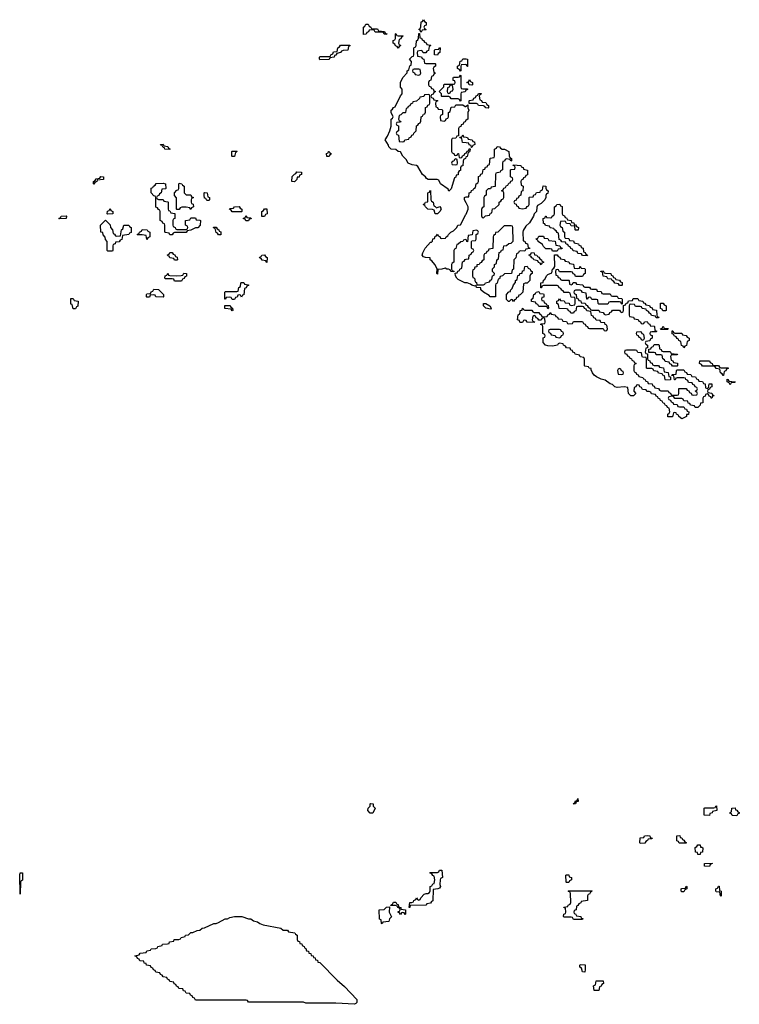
# Model space of a CAD drawing. Header units: inches. Extents: x 2710028 to 2964570, y 496606 to 722708.
# Tile 181 of 228: x 2876126 to 2882370, y 625489 to 634034. Entities that reach past the tile are written whole.
import ezdxf

# ---------------------------------------------------------------- set-up
doc = ezdxf.new("R2010")
doc.units = ezdxf.units.IN
doc.header["$MEASUREMENT"] = 0
for name, color, linetype in [('C8672', 7, 'Continuous'), ('C8673', 7, 'Continuous'), ('C8682', 7, 'Continuous'), ('C8683', 7, 'Continuous')]:
    doc.layers.add(name, color=color, linetype=linetype)

msp = doc.modelspace()

# ---------------------------------------------------------------- linework, layer by layer
at = {"layer": 'C8672', "color": 6}
for points in [[(2879190, 627148), (2879168.4, 627148.4), (2879146, 627170), (2879148.4, 627191.6), (2879166, 627210), (2879166, 627230), (2879170, 627232), (2879194, 627230), (2879194, 627210), (2879210.9, 627190.9)], [(2876130, 626446), (2876126, 626610), (2876128.7, 626630), (2876150, 626631.3), (2876151.2, 626571.1), (2876150, 626566), (2876138, 626562), (2876134, 626550)], [(2879510, 626328), (2879506, 626330), (2879510, 626371.3), (2879528, 626372), (2879542, 626378), (2879546, 626390), (2879562, 626398), (2879570, 626414), (2879578, 626398), (2879590, 626394), (2879602, 626398), (2879607.3, 626412.7), (2879636.4, 626443.6), (2879652, 626452), (2879668, 626452), (2879682, 626458), (2879687.3, 626472.7), (2879688, 626510), (2879702, 626518), (2879710, 626534), (2879722, 626538), (2879728, 626570), (2879722, 626602), (2879710, 626606), (2879702, 626622), (2879686, 626630), (2879690, 626634), (2879750, 626634), (2879762, 626638), (2879770, 626652), (2879790, 626654), (2879794, 626590), (2879778, 626582), (2879774, 626570), (2879772, 626530), (2879778, 626510), (2879770, 626498), (2879754, 626490), (2879714, 626486), (2879710, 626386), (2879698, 626382), (2879690, 626366), (2879658, 626362), (2879651.3, 626348.7), (2879514, 626346)], [(2879470, 626268), (2879462, 626282), (2879450, 626286), (2879438, 626282), (2879430, 626268), (2879422, 626282), (2879410, 626286), (2879410, 626294), (2879422, 626298), (2879426, 626310), (2879422, 626322), (2879406, 626330), (2879402, 626342), (2879387.3, 626347.3), (2879346, 626346), (2879346, 626350), (2879362, 626358), (2879370, 626374), (2879390, 626374), (2879398, 626358), (2879410, 626354), (2879414, 626334), (2879432, 626330), (2879434, 626314), (2879474, 626310), (2879474, 626270)], [(2879270, 626186), (2879266, 626190), (2879262, 626222), (2879248.8, 626228.9), (2879246, 626310), (2879288, 626312), (2879310, 626332), (2879334, 626334), (2879332, 626290), (2879351.6, 626248.4), (2879334, 626230), (2879330, 626208), (2879278, 626202)], [(2879030, 625489), (2878870, 625498), (2878610, 625498), (2878587.3, 625507.3), (2878570, 625508), (2878110, 625508.7), (2878102, 625522), (2878090, 625526), (2877650, 625526), (2877642, 625542), (2877627.3, 625547.3), (2877622, 625562), (2877607.3, 625567.3), (2877602, 625582), (2877570, 625586), (2877562, 625602), (2877547.3, 625607.3), (2877542, 625622), (2877507.3, 625627.3), (2877502, 625642), (2877487.3, 625647.3), (2877482, 625662), (2877467.3, 625667.3), (2877462, 625682), (2877427.3, 625687.3), (2877422, 625702), (2877407.3, 625707.3), (2877402, 625722), (2877370, 625726), (2877362, 625742), (2877347.3, 625747.3), (2877342, 625762), (2877307.3, 625767.3), (2877302, 625782), (2877287.3, 625787.3), (2877282, 625802), (2877267.3, 625807.3), (2877262, 625822), (2877227.3, 625827.3), (2877222, 625842), (2877207.3, 625847.3), (2877202, 625862), (2877167.3, 625867.3), (2877162, 625882), (2877147.3, 625887.3), (2877142, 625902), (2877126, 625910), (2877162, 625918), (2877170, 625932), (2877222, 625938), (2877230, 625952), (2877262, 625958), (2877266, 625970), (2877307.3, 625972.7), (2877322, 625978), (2877326, 625990), (2877362, 625998), (2877366, 626010), (2877407.3, 626012.7), (2877422, 626018), (2877426, 626030), (2877462, 626038), (2877466, 626050), (2877507.3, 626052.7), (2877522, 626058), (2877526, 626070), (2877562, 626078), (2877566, 626090), (2877590, 626092), (2877610, 626111), (2877628.7, 626111.3), (2877666, 626130), (2877688.7, 626131.3), (2877710, 626151), (2877730, 626151.3), (2877810, 626191), (2877830, 626191.3), (2877850, 626198), (2877910, 626231), (2877930, 626231.3), (2877950, 626241), (2877990, 626250.6), (2878054, 626250), (2878110, 626231), (2878132, 626230), (2878154.8, 626214.8), (2878190, 626204.7), (2878210, 626191), (2878239.8, 626179.8), (2878390.9, 626150.9), (2878412.7, 626132.7), (2878450, 626131.3), (2878458, 626118), (2878514, 626110), (2878518, 626098), (2878534, 626090), (2878534, 626050), (2878538, 626038), (2878552.7, 626032.7), (2878558, 626018), (2878572.7, 626012.7), (2878578, 625998), (2878594, 625990), (2878598, 625978), (2878610, 625974), (2878614, 625954), (2878631.2, 625951.1), (2878634, 625934), (2878651.2, 625931.1), (2878654, 625914), (2878671.2, 625911.1), (2878674, 625894), (2878691.2, 625891.1), (2878694, 625874), (2878710, 625872), (2878714, 625854), (2878730, 625852), (2878879.6, 625699.6), (2878943.6, 625643.6), (2879050, 625532), (2879050, 625506), (2879043.6, 625496.4)]]:
    msp.add_lwpolyline(points, close=True, dxfattribs=at)
at = {"layer": 'C8673', "color": 6}
for points in [[(2879190, 633954), (2879230, 633954), (2879238, 633938), (2879291.6, 633931.6), (2879298, 633918), (2879312.7, 633912.7), (2879310, 633906), (2879287.3, 633907.3), (2879282, 633922), (2879270, 633926), (2879210, 633926), (2879202, 633942), (2879190, 633946), (2879158, 633942), (2879152.7, 633927.3), (2879138, 633922), (2879132.7, 633907.3), (2879110, 633906), (2879108.7, 633970), (2879122, 633978), (2879130, 633994), (2879150, 633994), (2879158, 633978), (2879174, 633970), (2879178, 633958)], [(2879606, 633926), (2879602, 633942), (2879588, 633950), (2879602, 633958), (2879607.3, 633972.7), (2879610, 634014), (2879622, 634018), (2879630, 634034), (2879638, 634018), (2879654, 634010), (2879652.7, 633987.3), (2879638, 633982), (2879634, 633970), (2879638, 633958), (2879654, 633950), (2879650, 633946), (2879618, 633942), (2879610, 633926)], [(2879410, 633894), (2879450, 633894), (2879454, 633890), (2879438, 633882), (2879432.7, 633867.3), (2879418, 633862), (2879414, 633830), (2879418, 633818), (2879434, 633810), (2879418, 633802), (2879410, 633786), (2879402, 633802), (2879387.3, 633807.3), (2879382, 633822), (2879366, 633830), (2879367.3, 633852.7), (2879382, 633858), (2879386, 633870), (2879386, 633910), (2879390, 633914), (2879398, 633898)], [(2878730, 633686), (2878726, 633690), (2878726, 633710), (2878730, 633714), (2878810, 633714), (2878822, 633718), (2878826, 633730), (2878842, 633738), (2878850, 633754), (2878882, 633758), (2878886, 633790), (2878902, 633798), (2878908.4, 633811.6), (2878990, 633814), (2878990, 633806), (2878978, 633802), (2878972, 633770), (2878932.7, 633767.3), (2878918, 633762), (2878910, 633748), (2878878, 633742), (2878870, 633726), (2878858, 633722), (2878854, 633710), (2878818, 633702), (2878810, 633689)], [(2879750, 633726), (2879726, 633730), (2879726, 633770), (2879730, 633774), (2879762, 633778), (2879770, 633794), (2879774, 633790), (2879772, 633748), (2879758, 633742)], [(2879590, 633606), (2879550, 633606), (2879538, 633602), (2879534, 633590), (2879538, 633578), (2879552.7, 633572.7), (2879558, 633558), (2879590, 633554), (2879602, 633558), (2879606, 633570), (2879602, 633602)], [(2879870, 633466), (2879858, 633462), (2879852.7, 633447.3), (2879838, 633442), (2879834, 633410), (2879838, 633398), (2879850, 633394), (2879862, 633398), (2879867.3, 633412.7), (2879882, 633418), (2879886, 633430), (2879882, 633462)], [(2879670, 633386), (2879638, 633382), (2879632.7, 633367.3), (2879598, 633362), (2879594, 633350), (2879570, 633328), (2879538, 633322), (2879534, 633310), (2879518, 633302), (2879510, 633286), (2879498, 633282), (2879490, 633266), (2879478, 633262), (2879474, 633230), (2879470, 633226), (2879450, 633226), (2879432.7, 633207.3), (2879418, 633202), (2879414, 633170), (2879418, 633158), (2879434, 633150), (2879430, 633146), (2879398, 633142), (2879394, 633130), (2879398, 633118), (2879412, 633112), (2879414, 633070), (2879398, 633062), (2879394, 633050), (2879398, 633038), (2879412, 633032), (2879418, 632978), (2879450, 632974), (2879462, 632978), (2879468.4, 632991.6), (2879502, 632998), (2879506, 633010), (2879522, 633018), (2879527.3, 633032.7), (2879542, 633038), (2879546, 633050), (2879566, 633070), (2879568.4, 633111.6), (2879582, 633118), (2879590, 633134), (2879602, 633138), (2879607.3, 633152.7), (2879608.4, 633191.6), (2879622, 633198), (2879630, 633214), (2879642, 633218), (2879647.3, 633232.7), (2879648.4, 633271.6), (2879662, 633278), (2879667.3, 633292.7), (2879682, 633298), (2879686, 633310), (2879686, 633370), (2879682, 633382)], [(2877430, 632908), (2877386, 632910), (2877382, 632922), (2877370, 632926), (2877362, 632942), (2877350, 632946), (2877348.4, 632951.6), (2877370, 632954), (2877378, 632938), (2877410, 632934), (2877418, 632918), (2877430, 632914)], [(2877970, 632846), (2877966, 632850), (2877966, 632890), (2877970, 632894), (2878010, 632894), (2878014, 632890), (2877998, 632882), (2877990, 632846)], [(2878790, 632846), (2878788, 632872), (2878802, 632878), (2878806, 632890), (2878811.3, 632891.3), (2878818, 632878), (2878832, 632870), (2878818, 632862), (2878810, 632846)], [(2879910, 632826), (2879898, 632822), (2879892.7, 632807.3), (2879878, 632802), (2879874, 632790), (2879878, 632778), (2879910, 632774), (2879922, 632778), (2879926, 632790), (2879922, 632822)], [(2876770, 632606), (2876766, 632610), (2876766, 632630), (2876782, 632638), (2876790, 632654), (2876822, 632658), (2876830, 632672), (2876854, 632670), (2876852.7, 632647.3), (2876798, 632642), (2876794, 632630), (2876778, 632622)], [(2878510, 632626), (2878488.4, 632628.4), (2878490, 632674), (2878510, 632694), (2878522, 632698), (2878530, 632714), (2878570, 632712), (2878572, 632690), (2878554, 632686), (2878550, 632668), (2878534, 632666), (2878530, 632646)], [(2877330, 632474), (2877370, 632474), (2877378, 632458), (2877410, 632454), (2877414, 632450), (2877414, 632390), (2877418, 632378), (2877430, 632374), (2877438, 632358), (2877472, 632352), (2877472, 632310), (2877458, 632302), (2877454, 632290), (2877454, 632250), (2877458, 632238), (2877474, 632230), (2877478, 632218), (2877490, 632214), (2877570, 632214), (2877582, 632218), (2877586, 632230), (2877582, 632242), (2877566, 632250), (2877566, 632290), (2877602, 632298), (2877610, 632314), (2877650, 632314), (2877658, 632298), (2877690, 632294), (2877694, 632290), (2877692, 632250), (2877671, 632229), (2877650, 632228), (2877610, 632208), (2877578, 632202), (2877570, 632186), (2877470, 632186), (2877458, 632182), (2877450, 632168), (2877428, 632168), (2877422, 632182), (2877390, 632186), (2877386, 632190), (2877386, 632250), (2877382, 632262), (2877367.3, 632267.3), (2877362, 632282), (2877346, 632290), (2877346, 632370), (2877342, 632382), (2877330, 632386), (2877322, 632402), (2877308.4, 632408.4), (2877306, 632490), (2877302, 632502), (2877290, 632506), (2877266, 632530), (2877267.3, 632572.7), (2877282, 632578), (2877286, 632590), (2877302, 632598), (2877310, 632612), (2877370, 632614), (2877392, 632610), (2877394, 632570), (2877390, 632566), (2877358, 632562), (2877354, 632530), (2877338, 632522), (2877332.7, 632507.3), (2877318, 632502), (2877314, 632490), (2877318, 632478)], [(2877570, 632514), (2877610, 632514), (2877618, 632498), (2877634, 632490), (2877618, 632482), (2877614, 632470), (2877614, 632450), (2877618, 632438), (2877631.6, 632431.6), (2877634, 632410), (2877618, 632402), (2877610, 632386), (2877602, 632402), (2877570, 632408), (2877532.7, 632407.3), (2877518, 632402), (2877510, 632386), (2877490, 632386), (2877486, 632390), (2877487.3, 632487.3), (2877468.4, 632508.4), (2877468, 632530), (2877490, 632554), (2877502, 632558), (2877506, 632570), (2877506, 632610), (2877510, 632614), (2877534, 632610), (2877538, 632598), (2877554, 632590), (2877554, 632530), (2877562, 632522)], [(2877750, 632466), (2877742, 632482), (2877730, 632486), (2877726, 632510), (2877726, 632530), (2877730, 632534), (2877751.6, 632531.6), (2877758, 632498), (2877774, 632490), (2877774, 632470), (2877770, 632466)], [(2879742, 632402), (2879771.6, 632411.6), (2879779.6, 632399.6), (2879782, 632390), (2879771.3, 632370), (2879750, 632348.7), (2879730, 632348), (2879722, 632382), (2879707.3, 632387.3), (2879666, 632390), (2879646, 632410), (2879642, 632422), (2879628, 632430), (2879642, 632438), (2879646, 632450), (2879666, 632454), (2879666, 632530), (2879682, 632538), (2879690, 632552), (2879694, 632470), (2879698, 632458), (2879714, 632450), (2879718, 632418), (2879730, 632414)], [(2876470, 632306), (2876466, 632310), (2876482, 632318), (2876486, 632330), (2876528.4, 632331.6), (2876532, 632330), (2876530, 632308)], [(2876890, 632346), (2876886, 632350), (2876888.4, 632371.6), (2876902, 632378), (2876910, 632394), (2876918, 632378), (2876934, 632370), (2876934, 632350), (2876930, 632348)], [(2877970, 632366), (2877962, 632382), (2877946, 632390), (2877950, 632394), (2877982, 632398), (2877988.8, 632411.1), (2878030, 632414), (2878038, 632398), (2878054, 632390), (2878054, 632370), (2878050, 632366)], [(2878110, 632288), (2878088.4, 632288.4), (2878082, 632302), (2878066, 632310), (2878082, 632318), (2878090, 632334), (2878098, 632318), (2878130, 632314), (2878134, 632310), (2878134, 632306), (2878118, 632302)], [(2878250, 632326), (2878227.3, 632327.3), (2878226, 632370), (2878242, 632378), (2878250, 632392), (2878271.6, 632391.6), (2878274, 632350), (2878258, 632342)], [(2876970, 632154), (2877002, 632158), (2877008.4, 632211.6), (2877022, 632218), (2877028.4, 632251.6), (2877071.6, 632251.6), (2877078, 632238), (2877094, 632230), (2877092.7, 632187.3), (2877078, 632182), (2877071.6, 632168.4), (2877018, 632162), (2877012.7, 632127.3), (2876998, 632122), (2876990, 632106), (2876958, 632102), (2876954, 632090), (2876938, 632082), (2876934, 632070), (2876934, 632030), (2876930, 632026), (2876890, 632026), (2876886, 632030), (2876886, 632110), (2876870, 632126), (2876867.3, 632147.3), (2876850, 632166), (2876846, 632186), (2876828.7, 632190), (2876826, 632250), (2876870, 632294), (2876910, 632254), (2876914, 632230), (2876932, 632210), (2876938, 632178), (2876950, 632174), (2876958, 632158)], [(2877230, 632126), (2877222, 632162), (2877187.3, 632167.3), (2877150, 632166), (2877146, 632170), (2877162, 632178), (2877166, 632190), (2877182, 632198), (2877190, 632214), (2877231.6, 632211.6), (2877238, 632198), (2877254, 632190), (2877254, 632150), (2877238, 632142)], [(2877850, 632166), (2877842, 632182), (2877830, 632186), (2877822, 632222), (2877810, 632226), (2877807.3, 632232.7), (2877830, 632234), (2877838, 632218), (2877854, 632210), (2877858, 632198), (2877870, 632194), (2877870, 632166)], [(2877470, 631946), (2877462, 631962), (2877430, 631966), (2877422, 631982), (2877410, 631986), (2877408, 631992), (2877422, 631998), (2877427.3, 632012.7), (2877450, 632014), (2877458, 631998), (2877472.7, 631992.7), (2877478, 631978), (2877492.7, 631972.7), (2877494, 631950), (2877490, 631946)], [(2878270, 631926), (2878262, 631942), (2878230, 631946), (2878222, 631962), (2878207.3, 631967.3), (2878210, 631974), (2878222, 631978), (2878228.4, 631991.6), (2878250, 631994), (2878258, 631978), (2878274, 631970)], [(2877470, 631766), (2877462, 631782), (2877450, 631786), (2877390, 631786), (2877386, 631790), (2877388.4, 631811.6), (2877402, 631818), (2877410, 631834), (2877418, 631818), (2877430, 631814), (2877490, 631812), (2877527.3, 631812.7), (2877542, 631818), (2877550, 631834), (2877572.7, 631832.7), (2877572.7, 631807.3), (2877558, 631802), (2877552.7, 631787.3), (2877538, 631782), (2877530, 631766)], [(2878050, 631626), (2878042, 631642), (2878030, 631646), (2878018, 631642), (2878012.7, 631627.3), (2877998, 631622), (2877990, 631606), (2877970, 631606), (2877962, 631622), (2877950, 631626), (2877918, 631622), (2877912.7, 631607.3), (2877907.3, 631607.3), (2877906, 631670), (2877910, 631674), (2878010, 631674), (2878022, 631678), (2878026, 631710), (2878042, 631718), (2878046, 631750), (2878050, 631754), (2878070, 631754), (2878078, 631738), (2878112.7, 631732.7), (2878110, 631726), (2878098, 631722), (2878090, 631706), (2878078, 631702), (2878070, 631646), (2878058, 631642)], [(2877370, 631626), (2877308.4, 631628.4), (2877302, 631642), (2877290, 631646), (2877258, 631642), (2877252.7, 631627.3), (2877230, 631626), (2877226, 631630), (2877226, 631650), (2877230, 631654), (2877262, 631658), (2877267.3, 631672.7), (2877282, 631678), (2877290, 631694), (2877330, 631692), (2877374, 631650), (2877374, 631630)], [(2876590, 631526), (2876582, 631562), (2876570, 631566), (2876570, 631614), (2876590, 631614), (2876598, 631598), (2876632, 631590), (2876631.6, 631548.4), (2876618, 631542), (2876610, 631526)], [(2877970, 631506), (2877962, 631522), (2877907.3, 631527.3), (2877907.3, 631552.7), (2877952.7, 631552.7), (2877958, 631538), (2877971.6, 631531.6), (2877974, 631510)]]:
    msp.add_lwpolyline(points, close=True, dxfattribs=at)
for points in [[(2880000, 632842.7), (2879998, 632842), (2879994, 632830), (2879978, 632822), (2879972.7, 632807.3), (2879970, 632766), (2879958, 632762), (2879951.6, 632748.4), (2879950, 632726), (2879938, 632722), (2879931.6, 632708.4), (2879930, 632688), (2879914, 632686), (2879910, 632666), (2879898, 632662), (2879870, 632566), (2879850, 632546), (2879843.1, 632563.1), (2879778, 632610), (2879762, 632642), (2879747.3, 632647.3), (2879670, 632646), (2879656.4, 632656.4), (2879648, 632670), (2879622, 632690), (2879580.4, 632760.4), (2879568.8, 632768.9), (2879530, 632773.2), (2879495.3, 632790), (2879479.3, 632819.3), (2879449.2, 632850), (2879430, 632886), (2879410, 632888.7), (2879390, 632908), (2879349.2, 632909.2), (2879329.5, 632929.5), (2879325.2, 632945.2), (2879298, 632990), (2879318, 633022), (2879338, 633070), (2879348, 633110), (2879348.7, 633170), (2879362, 633178), (2879366, 633190), (2879348.7, 633230), (2879348, 633250), (2879362, 633258), (2879369.4, 633270.6), (2879383.1, 633276.9), (2879430, 633374), (2879446, 633390), (2879446, 633430), (2879429.1, 633449.1), (2879429.3, 633490), (2879450, 633532), (2879488, 633572), (2879488.8, 633591.1), (2879502, 633598), (2879510, 633634), (2879522, 633638), (2879526, 633670), (2879508.7, 633690), (2879530, 633714), (2879542, 633718), (2879546, 633730), (2879547.3, 633787.3), (2879550, 633794), (2879562, 633798), (2879567.3, 633812.7), (2879568, 633850), (2879582, 633858), (2879587.3, 633872.7), (2879590, 633914), (2879594, 633914), (2879598, 633878), (2879612.7, 633872.7), (2879618, 633858), (2879630, 633854), (2879638, 633838), (2879652.7, 633832.7), (2879658, 633818), (2879690, 633814), (2879694, 633810), (2879678, 633802), (2879672.7, 633767.3), (2879658, 633762), (2879650, 633746), (2879627.3, 633747.3), (2879622, 633762), (2879610, 633766), (2879578, 633762), (2879574, 633750), (2879578, 633718), (2879612.7, 633712.7), (2879618, 633698), (2879634, 633690), (2879638, 633658), (2879650, 633654), (2879730, 633654), (2879734, 633650), (2879734, 633630), (2879718, 633622), (2879714, 633610), (2879718, 633578), (2879734, 633570), (2879718, 633562), (2879712.7, 633547.3), (2879698, 633542), (2879694, 633510), (2879678, 633502), (2879674, 633490), (2879674, 633470), (2879678, 633458), (2879692.7, 633452.7), (2879698, 633438), (2879712.7, 633432.7), (2879718, 633418), (2879734, 633410), (2879718, 633402), (2879712.7, 633387.3), (2879698, 633382), (2879694, 633370), (2879698, 633358), (2879712.7, 633352.7), (2879718, 633338), (2879750, 633334), (2879754, 633330), (2879738, 633322), (2879734, 633310), (2879738, 633278), (2879752.7, 633272.7), (2879758, 633258), (2879790, 633254), (2879794, 633250), (2879794, 633210), (2879778, 633202), (2879774, 633190), (2879778, 633158), (2879810, 633154), (2879822, 633158), (2879827.3, 633172.7), (2879842, 633178), (2879846, 633190), (2879846, 633230), (2879862, 633238), (2879870, 633274), (2879902, 633278), (2879910, 633294), (2879970, 633294), (2879990, 633282), (2879998, 633282), (2880000, 633283.5)], [(2880000, 633642.7), (2879990, 633646), (2879958, 633642), (2879954, 633630), (2879954, 633590), (2879950, 633586), (2879942, 633602), (2879926, 633610), (2879926, 633630), (2879942, 633638), (2879947.3, 633672.7), (2879962, 633678), (2879970, 633694), (2880000, 633693.1)], [(2880000, 633423), (2879998, 633422), (2879992.7, 633407.3), (2879958, 633402), (2879954, 633390), (2879954, 633330), (2879950, 633326), (2879942, 633342), (2879930, 633346), (2879870, 633346), (2879862, 633362), (2879850, 633366), (2879790, 633366), (2879786, 633370), (2879786, 633390), (2879766, 633410), (2879806, 633450), (2879806, 633470), (2879810, 633474), (2879890, 633474), (2879902, 633478), (2879906, 633490), (2879902, 633502), (2879887.3, 633507.3), (2879886, 633530), (2879890, 633534), (2879930, 633534), (2879942, 633538), (2879950, 633554), (2879954, 633550), (2879954, 633450), (2879958, 633438), (2879970, 633434), (2880000, 633434)], [(2880000, 633163), (2879998, 633162), (2879992.7, 633147.3), (2879978, 633142), (2879972.7, 633127.3), (2879958, 633122), (2879952.7, 633107.3), (2879938, 633102), (2879934, 633090), (2879934, 633026), (2879918, 633022), (2879910, 633006), (2879878, 633002), (2879874, 632990), (2879874, 632890), (2879878, 632878), (2879892.7, 632872.7), (2879898, 632858), (2879910, 632854), (2879922, 632858), (2879927.3, 632872.7), (2879932.7, 632872.7), (2879938, 632838), (2879950, 632834), (2879962, 632838), (2879967.3, 632852.7), (2879982, 632858), (2879987.3, 632872.7), (2880000, 632877.3)], [(2880000, 632964.1), (2879967.3, 632967.3), (2879962, 633002), (2879947.3, 633007.3), (2879946, 633014), (2879962, 633018), (2879970, 633034), (2879978, 633018), (2880000, 633014.6)], [(2880000, 632443.8), (2879986, 632470), (2879986, 632490), (2879990, 632494), (2880000, 632495.3)], [(2880000, 632122.7), (2879990, 632126), (2879978, 632122), (2879971.6, 632108.4), (2879952.7, 632107.3), (2879930, 632086), (2879918, 632082), (2879911.6, 632048.4), (2879898, 632042), (2879894, 632030), (2879894, 631930), (2879878, 631922), (2879874, 631910), (2879874, 631870), (2879878, 631858), (2879892.7, 631852.7), (2879894, 631846), (2879866, 631850), (2879862, 631862), (2879848, 631868), (2879832, 631868), (2879816.4, 631876.4), (2879788.7, 631868.7), (2879754, 631866), (2879750, 631826), (2879746, 631830), (2879748.7, 631870), (2879743.1, 631883.1), (2879728.7, 631910), (2879702, 631942), (2879688.7, 631950), (2879687.3, 631967.3), (2879646, 631970), (2879630, 631975.3), (2879619, 631990), (2879624, 632010), (2879644, 632050), (2879690, 632102), (2879698, 632102), (2879708.4, 632111.6), (2879710, 632132), (2879726, 632134), (2879730, 632154), (2879742, 632158), (2879750, 632174), (2879758, 632158), (2879772.7, 632152.7), (2879778, 632138), (2879790, 632134), (2879822, 632138), (2879826, 632150), (2879842, 632158), (2879846, 632170), (2879866, 632190), (2879890, 632202), (2879918, 632230), (2879928.7, 632251.3), (2879950, 632254), (2879998, 632342), (2880000, 632346.8)], [(2880000, 631749.3), (2879989.4, 631749.4), (2879930, 631778), (2879918, 631790), (2879908, 631810), (2879906, 631834), (2879922, 631838), (2879927.3, 631852.7), (2879942, 631858), (2879946, 631870), (2879962, 631878), (2879967.3, 631932.7), (2879982, 631938), (2879990, 631954), (2880000, 631955.3)]]:
    msp.add_lwpolyline(points, dxfattribs=at)
at = {"layer": 'C8682', "color": 6}
for points in [[(2880950, 627228), (2880928, 627230), (2880942, 627238), (2880950, 627254), (2880962, 627258), (2880970, 627274), (2880971.3, 627250), (2880954, 627246)], [(2882110, 627128), (2882066, 627130), (2882066, 627190), (2882070, 627194), (2882150, 627194), (2882162, 627198), (2882166, 627210), (2882171.3, 627211.3), (2882174, 627170), (2882138, 627162), (2882134, 627150), (2882114, 627146)], [(2882350, 627126), (2882308.4, 627128.4), (2882302, 627142), (2882287.3, 627147.3), (2882290, 627154), (2882302, 627158), (2882306, 627190), (2882332.7, 627192.7), (2882338, 627178), (2882350, 627174), (2882358, 627158), (2882370, 627154), (2882370, 627146), (2882358, 627142)], [(2881510, 626886), (2881506, 626890), (2881510, 626934), (2881542, 626938), (2881546, 626950), (2881570, 626954), (2881594, 626950), (2881598, 626938), (2881614, 626930), (2881610, 626926), (2881578, 626922), (2881574, 626910), (2881558, 626902), (2881550, 626888.7)], [(2881847.3, 626887.3), (2881842, 626902), (2881828.4, 626908.4), (2881828, 626952), (2881852.7, 626952.7), (2881858, 626938), (2881870, 626934), (2881878, 626918), (2881890, 626914), (2881898, 626898), (2881910, 626894), (2881910, 626888)], [(2882034, 626854), (2882046, 626854), (2882052.7, 626847.3), (2882052, 626810), (2882034, 626806), (2882030, 626788), (2882010, 626788), (2882006, 626806), (2881988.7, 626810), (2881986, 626850), (2882002, 626858), (2882010, 626874), (2882030, 626874)], [(2882110, 626686), (2882068.4, 626688.4), (2882068.7, 626711.3), (2882134, 626714), (2882134, 626710), (2882118, 626702)], [(2880870, 626546), (2880868.8, 626548.9), (2880866, 626610), (2880870, 626614), (2880890, 626612), (2880894, 626594), (2880914, 626590), (2880914, 626570), (2880898, 626562), (2880890, 626546)], [(2880930, 626226), (2880922, 626242), (2880910, 626246), (2880850, 626246), (2880846, 626250), (2880848.4, 626271.6), (2880862, 626278), (2880866, 626290), (2880862, 626322), (2880850, 626326), (2880848.4, 626331.6), (2880882, 626338), (2880886, 626350), (2880902, 626358), (2880907.3, 626372.7), (2880906, 626450), (2880902, 626462), (2880886, 626470), (2880890, 626474), (2881090, 626474), (2881092, 626470), (2881078, 626462), (2881070, 626446), (2881058, 626442), (2881054, 626430), (2881054, 626390), (2880998, 626382), (2880994, 626370), (2880978, 626362), (2880970, 626346), (2880958, 626342), (2880954, 626310), (2880938, 626302), (2880934, 626290), (2880938, 626278), (2880950, 626274), (2880958, 626258), (2880994, 626250), (2880998, 626238), (2881012.7, 626232.7), (2881010, 626226)], [(2881870, 626466), (2881866, 626470), (2881866, 626490), (2881870, 626494), (2881902, 626498), (2881910, 626514), (2881914, 626510), (2881914, 626490), (2881898, 626482), (2881890, 626466)], [(2882210, 626426), (2882206, 626430), (2882202, 626462), (2882170, 626466), (2882166, 626470), (2882166, 626490), (2882182, 626498), (2882190, 626514), (2882194, 626514), (2882198, 626478), (2882214, 626470), (2882214, 626430)], [(2881030, 625768), (2881008, 625770), (2881002, 625802), (2880986, 625810), (2880986, 625830), (2880990, 625834), (2881031.3, 625831.3), (2881034, 625790)], [(2881150, 625608), (2881110, 625608.7), (2881106, 625650), (2881122, 625658), (2881128.4, 625691.6), (2881190, 625692), (2881192, 625670), (2881178, 625662), (2881170, 625646), (2881158, 625642)]]:
    msp.add_lwpolyline(points, close=True, dxfattribs=at)
at = {"layer": 'C8683', "color": 6}
for points in [[(2880000, 633693.1), (2880012.7, 633692.7), (2880012.7, 633627.3), (2880007.3, 633627.3), (2880002, 633642), (2880000, 633642.7)], [(2880000, 633434), (2880010, 633434), (2880014, 633430), (2880000, 633423)], [(2880000, 633283.5), (2880014, 633294), (2880014, 633270), (2880022, 633250), (2880014, 633230), (2880014, 633170), (2880000, 633163)], [(2880000, 633014.6), (2880012.7, 633012.7), (2880018, 632998), (2880052.7, 632992.7), (2880058, 632978), (2880072.7, 632972.7), (2880074, 632950), (2880058, 632942), (2880050, 632926), (2880046, 632926), (2880042, 632942), (2880027.3, 632947.3), (2880022, 632962), (2880000, 632964.1)], [(2880000, 632495.3), (2880022, 632498), (2880027.3, 632532.7), (2880042, 632538), (2880047.3, 632552.7), (2880062, 632558), (2880066, 632570), (2880082, 632578), (2880086, 632610), (2880102, 632618), (2880106, 632630), (2880107.3, 632672.7), (2880122, 632678), (2880127.3, 632692.7), (2880142, 632698), (2880147.3, 632732.7), (2880162, 632738), (2880167.3, 632752.7), (2880182, 632758), (2880187.3, 632772.7), (2880202, 632778), (2880207.3, 632832.7), (2880242, 632838), (2880246, 632850), (2880246, 632910), (2880262, 632918), (2880270, 632934), (2880290, 632932), (2880298, 632918), (2880311.6, 632911.6), (2880334, 632910), (2880370.5, 632890.5), (2880372.7, 632852.7), (2880378, 632838), (2880394, 632830), (2880394, 632810), (2880387.3, 632807.3), (2880382, 632822), (2880350, 632826), (2880338, 632822), (2880332.7, 632807.3), (2880318, 632802), (2880314, 632790), (2880314, 632730), (2880298, 632722), (2880294, 632710), (2880258, 632702), (2880254, 632690), (2880252.7, 632587.3), (2880218, 632582), (2880210, 632566), (2880190, 632566), (2880174, 632550), (2880174, 632510), (2880158, 632502), (2880154, 632490), (2880154, 632410), (2880138, 632402), (2880132.7, 632387.3), (2880132.7, 632332.7), (2880138, 632318), (2880150, 632314), (2880168.4, 632331.6), (2880202, 632338), (2880210, 632354), (2880222, 632358), (2880227.3, 632392.7), (2880250, 632394), (2880286, 632430), (2880286, 632450), (2880302, 632458), (2880310, 632474), (2880322, 632478), (2880326, 632490), (2880326, 632530), (2880322, 632542), (2880306, 632550), (2880322, 632558), (2880327.3, 632572.7), (2880342, 632578), (2880350, 632594), (2880362, 632598), (2880370, 632614), (2880382, 632618), (2880387.3, 632632.7), (2880402, 632638), (2880406, 632650), (2880402, 632662), (2880386, 632670), (2880386, 632730), (2880390, 632734), (2880422, 632738), (2880426, 632750), (2880422, 632762), (2880407.3, 632767.3), (2880410, 632774), (2880474, 632770), (2880478, 632758), (2880494, 632750), (2880498, 632738), (2880532, 632728), (2880532.7, 632687.3), (2880518, 632682), (2880512.7, 632667.3), (2880498, 632662), (2880492.7, 632647.3), (2880478, 632642), (2880474, 632630), (2880478, 632598), (2880494, 632590), (2880491.6, 632548.4), (2880478, 632542), (2880474, 632510), (2880458, 632502), (2880450, 632486), (2880438, 632482), (2880432.7, 632467.3), (2880418, 632462), (2880414, 632450), (2880418, 632438), (2880432.7, 632432.7), (2880438, 632418), (2880450, 632414), (2880458, 632398), (2880490, 632392), (2880522, 632398), (2880530, 632414), (2880542, 632418), (2880546, 632430), (2880546, 632490), (2880550, 632494), (2880582, 632498), (2880587.3, 632512.7), (2880602, 632518), (2880610, 632534), (2880642, 632538), (2880646, 632550), (2880662, 632558), (2880668, 632592), (2880691.3, 632590), (2880692, 632572), (2880698, 632558), (2880712, 632550), (2880710, 632526), (2880698, 632522), (2880692, 632508), (2880692, 632492), (2880682, 632470), (2880650, 632438), (2880618, 632422), (2880612, 632408), (2880610, 632368.7), (2880590.8, 632349.2), (2880584.7, 632330), (2880550.4, 632269.6), (2880518.8, 632241.2), (2880494.4, 632205.6), (2880490.7, 632189.3), (2880494, 632114), (2880510, 632112), (2880514, 632094), (2880532, 632090), (2880538, 632058), (2880550, 632054), (2880552.7, 632047.3), (2880518, 632042), (2880510, 632026), (2880472.7, 632027.3), (2880458, 632022), (2880454, 632010), (2880438, 632002), (2880431.6, 631968.4), (2880414, 631950), (2880411.3, 631868.7), (2880398, 631862), (2880394, 631830), (2880332.7, 631827.3), (2880314, 631810), (2880294, 631806), (2880290, 631786), (2880278, 631782), (2880270, 631746), (2880258, 631742), (2880254, 631730), (2880254, 631630), (2880250, 631628), (2880208.7, 631630), (2880200.4, 631640.4), (2880149, 631670), (2880128.7, 631690), (2880127.3, 631707.3), (2880090, 631709.4), (2880086, 631726), (2880078, 631722), (2880050, 631729.4), (2880038.6, 631738.6), (2880010, 631749.2), (2880000, 631749.3)], [(2880000, 632877.3), (2880002, 632878), (2880007.3, 632892.7), (2880022, 632898), (2880027.3, 632912.7), (2880034, 632914), (2880032, 632892), (2880030, 632886), (2880018, 632882), (2880010, 632846), (2880000, 632842.7)], [(2880000, 632346.8), (2880018, 632390), (2880018, 632410), (2880000, 632443.8)], [(2880000, 631955.3), (2880022, 631958), (2880026, 631990), (2880042, 631998), (2880050, 632014), (2880062, 632018), (2880066, 632030), (2880062, 632042), (2880050, 632046), (2880047.3, 632052.7), (2880046, 632110), (2880050, 632114), (2880082, 632118), (2880086, 632130), (2880086, 632170), (2880102, 632178), (2880106, 632190), (2880102, 632202), (2880090, 632206), (2880058, 632202), (2880052.7, 632167.3), (2880018, 632162), (2880012.7, 632107.3), (2880006, 632110), (2880002, 632122), (2880000, 632122.7)]]:
    msp.add_lwpolyline(points, dxfattribs=at)
for points in [[(2880050, 633466), (2880027.3, 633467.3), (2880022, 633482), (2880006, 633490), (2880022, 633498), (2880030, 633514), (2880038, 633498), (2880054, 633490), (2880054, 633470)], [(2880190, 633266), (2880170, 633268), (2880162, 633282), (2880150, 633286), (2880108.4, 633288.4), (2880102, 633302), (2880090, 633306), (2880026, 633306), (2880026, 633330), (2880030, 633334), (2880062, 633338), (2880067.3, 633352.7), (2880082, 633358), (2880087.3, 633372.7), (2880102, 633378), (2880107.3, 633392.7), (2880130, 633394), (2880134, 633390), (2880118, 633382), (2880114, 633370), (2880118, 633338), (2880132.7, 633332.7), (2880138, 633318), (2880170, 633314), (2880178, 633298), (2880194, 633290), (2880194, 633270)], [(2880950, 632206), (2880946, 632210), (2880942, 632242), (2880910, 632246), (2880902, 632262), (2880870, 632266), (2880862, 632282), (2880850, 632286), (2880818, 632282), (2880814, 632250), (2880818, 632238), (2880834, 632230), (2880838, 632198), (2880854, 632190), (2880854, 632150), (2880858, 632138), (2880890, 632134), (2880898, 632118), (2880930, 632114), (2880938, 632098), (2880974, 632090), (2880978, 632078), (2880994, 632070), (2880998, 632058), (2881014, 632050), (2881018, 632018), (2881032.7, 632012.7), (2881038, 631998), (2881054, 631990), (2881050, 631986), (2881008.4, 631988.4), (2881002, 632002), (2880970, 632006), (2880962, 632022), (2880927.3, 632027.3), (2880922, 632042), (2880907.3, 632047.3), (2880902, 632062), (2880887.3, 632067.3), (2880882, 632082), (2880867.3, 632087.3), (2880862, 632102), (2880830, 632106), (2880822, 632122), (2880807.3, 632127.3), (2880802, 632182), (2880790, 632186), (2880782, 632202), (2880766, 632210), (2880762, 632222), (2880730, 632228), (2880722, 632242), (2880688.4, 632248.4), (2880682, 632262), (2880670, 632266), (2880668.7, 632310), (2880686, 632314), (2880688, 632330), (2880694, 632330), (2880698, 632318), (2880730, 632314), (2880742, 632318), (2880746, 632330), (2880762, 632338), (2880766, 632350), (2880766, 632410), (2880782, 632418), (2880786, 632430), (2880811.6, 632431.6), (2880818, 632418), (2880832.7, 632412.7), (2880834, 632350), (2880838, 632338), (2880852.7, 632332.7), (2880858, 632318), (2880870, 632314), (2880878, 632298), (2880911.2, 632291.1), (2880914, 632274), (2880934, 632270), (2880938, 632258), (2880950, 632254), (2880958, 632238), (2880974, 632230), (2880972.7, 632207.3)], [(2880390, 632246), (2880330, 632246), (2880274, 632190), (2880254, 632186), (2880251.6, 632168.4), (2880238, 632162), (2880234, 632150), (2880232.7, 632047.3), (2880198, 632042), (2880190, 632026), (2880178, 632022), (2880172.7, 632007.3), (2880158, 632002), (2880154, 631990), (2880154, 631950), (2880138, 631942), (2880130, 631926), (2880118, 631922), (2880114, 631910), (2880094, 631906), (2880091.2, 631888.9), (2880074, 631886), (2880070, 631866), (2880058, 631862), (2880054, 631850), (2880054, 631810), (2880058, 631798), (2880071.6, 631791.6), (2880078, 631758), (2880090, 631754), (2880094, 631734), (2880150, 631734), (2880162, 631738), (2880168.4, 631751.6), (2880202, 631758), (2880210, 631774), (2880222, 631778), (2880228.4, 631811.6), (2880242, 631818), (2880246, 631830), (2880228.4, 631848.4), (2880228.4, 631871.6), (2880246, 631890), (2880246, 631910), (2880262, 631918), (2880266, 631950), (2880282, 631958), (2880287.3, 632012.7), (2880302, 632018), (2880307.3, 632032.7), (2880322, 632038), (2880326, 632070), (2880350, 632074), (2880370, 632092), (2880390, 632094), (2880407.3, 632112.7), (2880406, 632230), (2880402, 632242)], [(2880750, 632026), (2880742, 632042), (2880730, 632046), (2880690, 632046), (2880670, 632066), (2880662, 632082), (2880626, 632110), (2880622, 632122), (2880610, 632126), (2880607.3, 632132.7), (2880622, 632138), (2880630, 632154), (2880670, 632154), (2880678, 632138), (2880710, 632134), (2880718, 632118), (2880772.7, 632112.7), (2880778, 632078), (2880812.7, 632072.7), (2880818, 632058), (2880834, 632050), (2880830, 632046), (2880798, 632042), (2880790, 632026)], [(2880970, 631874), (2880982, 631878), (2880990, 631894), (2880998, 631878), (2881030, 631874), (2881034, 631870), (2881034, 631830), (2881018, 631822), (2881010, 631806), (2880950, 631806), (2880942, 631822), (2880927.3, 631827.3), (2880922, 631842), (2880910, 631846), (2880810, 631846), (2880802, 631862), (2880790, 631866), (2880778, 631862), (2880774, 631850), (2880778, 631818), (2880792.7, 631812.7), (2880798, 631798), (2880812.7, 631792.7), (2880818, 631778), (2880830, 631774), (2880890, 631774), (2880894, 631770), (2880898, 631738), (2880910, 631734), (2880922, 631738), (2880927.3, 631752.7), (2880950, 631754), (2880958, 631738), (2881012, 631732), (2881018, 631718), (2881030, 631714), (2881070, 631714), (2881078, 631698), (2881090, 631694), (2881130, 631694), (2881138, 631678), (2881170, 631674), (2881178, 631658), (2881190, 631654), (2881250, 631654), (2881258, 631638), (2881270, 631634), (2881310, 631634), (2881318, 631618), (2881350, 631614), (2881354, 631610), (2881354, 631566), (2881347.3, 631567.3), (2881342, 631582), (2881330, 631586), (2881250, 631586), (2881238, 631582), (2881230, 631566), (2881150, 631566), (2881146, 631570), (2881142, 631602), (2881130, 631606), (2881090, 631606), (2881082, 631622), (2881070, 631626), (2881058, 631622), (2881052.7, 631607.3), (2881047.3, 631607.3), (2881042, 631662), (2881010, 631666), (2881002, 631682), (2880990, 631686), (2880950, 631686), (2880938, 631682), (2880934, 631670), (2880938, 631658), (2880954, 631650), (2880958, 631618), (2880972.7, 631612.7), (2880978, 631598), (2880994, 631594), (2880998, 631578), (2881032.7, 631572.7), (2881038, 631558), (2881050, 631554), (2881058, 631538), (2881074, 631530), (2881078, 631518), (2881090, 631514), (2881150, 631514), (2881158, 631498), (2881190, 631494), (2881198, 631478), (2881210, 631474), (2881242, 631478), (2881247.3, 631492.7), (2881262, 631498), (2881270, 631514), (2881330, 631514), (2881338, 631498), (2881350, 631494), (2881362, 631498), (2881366, 631510), (2881366, 631554), (2881382, 631558), (2881387.3, 631572.7), (2881402, 631578), (2881407.3, 631592.7), (2881442, 631598), (2881450, 631614), (2881490, 631614), (2881498, 631598), (2881534, 631590), (2881538, 631578), (2881550, 631574), (2881558, 631558), (2881590, 631554), (2881598, 631538), (2881612.7, 631532.7), (2881618, 631518), (2881652.7, 631512.7), (2881654, 631470), (2881658, 631458), (2881672.7, 631452.7), (2881670, 631446), (2881650, 631446), (2881642, 631462), (2881607.3, 631467.3), (2881602, 631482), (2881590, 631486), (2881582, 631502), (2881566, 631510), (2881562, 631522), (2881528.4, 631528.4), (2881522, 631542), (2881510, 631546), (2881470, 631546), (2881462, 631562), (2881430, 631566), (2881418, 631562), (2881414, 631550), (2881414, 631470), (2881418, 631458), (2881452.7, 631452.7), (2881458, 631438), (2881492.7, 631432.7), (2881498, 631418), (2881512.7, 631412.7), (2881518, 631398), (2881530, 631394), (2881542, 631398), (2881547.3, 631412.7), (2881570, 631414), (2881578, 631398), (2881592.7, 631392.7), (2881598, 631378), (2881630, 631374), (2881634, 631370), (2881638, 631338), (2881654, 631330), (2881650, 631326), (2881610, 631326), (2881598, 631322), (2881594, 631310), (2881598, 631298), (2881612.7, 631292.7), (2881614, 631270), (2881598, 631262), (2881592.7, 631247.3), (2881558, 631242), (2881554, 631230), (2881558, 631218), (2881574, 631210), (2881574, 631186), (2881558, 631182), (2881554, 631150), (2881558, 631138), (2881574, 631134), (2881574, 631090), (2881578, 631078), (2881592.7, 631072.7), (2881598, 631058), (2881612.7, 631052.7), (2881618, 631038), (2881630, 631034), (2881670, 631034), (2881678, 631018), (2881712.7, 631012.7), (2881718, 630978), (2881752.7, 630972.7), (2881758, 630938), (2881774, 630934), (2881772.7, 630907.3), (2881730, 630906), (2881726, 630910), (2881722, 630942), (2881706, 630950), (2881702, 630962), (2881670, 630966), (2881662, 630982), (2881627.3, 630987.3), (2881622, 631002), (2881610, 631006), (2881570, 631006), (2881566, 631010), (2881566, 631090), (2881562, 631102), (2881530, 631106), (2881526, 631110), (2881522, 631142), (2881490, 631146), (2881482, 631162), (2881470, 631166), (2881390, 631166), (2881378, 631162), (2881374, 631150), (2881378, 631138), (2881392.7, 631132.7), (2881398, 631118), (2881412.7, 631112.7), (2881418, 631098), (2881434, 631090), (2881438, 631078), (2881454, 631070), (2881458, 631058), (2881472.7, 631052.7), (2881472.7, 631047.3), (2881458, 631042), (2881454, 631030), (2881454, 630990), (2881458, 630978), (2881472.7, 630972.7), (2881478, 630958), (2881492.7, 630952.7), (2881498, 630938), (2881534, 630930), (2881538, 630918), (2881550, 630914), (2881558, 630898), (2881572.7, 630892.7), (2881578, 630878), (2881612.7, 630872.7), (2881618, 630858), (2881630, 630854), (2881638, 630838), (2881670, 630834), (2881678, 630818), (2881690, 630814), (2881752.7, 630812.7), (2881758, 630798), (2881772.7, 630792.7), (2881778, 630778), (2881790, 630774), (2881830, 630774), (2881842, 630778), (2881846, 630790), (2881846, 630834), (2881910, 630834), (2881918, 630818), (2881932.7, 630812.7), (2881938, 630798), (2881952.7, 630792.7), (2881958, 630778), (2881970, 630774), (2882002, 630778), (2882006, 630790), (2882002, 630802), (2881986, 630810), (2882002, 630818), (2882006, 630830), (2882002, 630842), (2881987.3, 630847.3), (2881982, 630862), (2881967.3, 630867.3), (2881962, 630882), (2881930, 630886), (2881922, 630902), (2881906, 630910), (2881902, 630922), (2881890, 630926), (2881830, 630926), (2881818, 630922), (2881812.7, 630907.3), (2881807.3, 630907.3), (2881802, 630942), (2881786, 630946), (2881786, 630950), (2881790, 630954), (2881822, 630958), (2881826, 630990), (2881830, 630994), (2881890, 630994), (2881898, 630978), (2881912.7, 630972.7), (2881918, 630958), (2881950, 630954), (2881958, 630938), (2881990, 630934), (2881998, 630918), (2882012.7, 630912.7), (2882018, 630898), (2882050, 630894), (2882058, 630878), (2882072.7, 630872.7), (2882078, 630838), (2882090, 630834), (2882102, 630838), (2882107.3, 630872.7), (2882132.7, 630872.7), (2882132.7, 630847.3), (2882118, 630842), (2882112.7, 630827.3), (2882098, 630822), (2882094, 630810), (2882098, 630798), (2882132.7, 630792.7), (2882138, 630778), (2882151.3, 630770), (2882134, 630766), (2882134, 630754), (2882132, 630750), (2882129.1, 630749.1), (2882126, 630750), (2882122, 630762), (2882107.3, 630767.3), (2882102, 630782), (2882090, 630786), (2882078, 630782), (2882072.7, 630767.3), (2882058, 630762), (2882054, 630750), (2882054, 630710), (2882032.7, 630707.3), (2882031.3, 630690), (2882010, 630668.7), (2881988.4, 630668.4), (2881982, 630682), (2881947.3, 630687.3), (2881942, 630702), (2881927.3, 630707.3), (2881922, 630722), (2881890, 630726), (2881882, 630742), (2881870, 630746), (2881810, 630746), (2881802, 630762), (2881790, 630766), (2881758, 630762), (2881754, 630750), (2881758, 630738), (2881772.7, 630732.7), (2881778, 630718), (2881792.7, 630712.7), (2881798, 630698), (2881830, 630694), (2881838, 630678), (2881850, 630674), (2881890, 630674), (2881898, 630658), (2881912.7, 630652.7), (2881918, 630638), (2881931.6, 630631.6), (2881930, 630608.7), (2881912.7, 630607.3), (2881911.3, 630590), (2881870, 630569.2), (2881846, 630590), (2881842, 630602), (2881826, 630610), (2881822, 630622), (2881810, 630626), (2881798, 630622), (2881790, 630588), (2881750, 630588.7), (2881748.7, 630611.3), (2881762, 630618), (2881766, 630630), (2881762, 630662), (2881747.3, 630667.3), (2881742, 630682), (2881730, 630686), (2881722, 630702), (2881710, 630706), (2881702, 630722), (2881686, 630730), (2881682, 630742), (2881666, 630750), (2881662, 630762), (2881650, 630766), (2881642, 630782), (2881608.4, 630788.4), (2881602, 630802), (2881587.3, 630807.3), (2881568, 630808), (2881562, 630822), (2881530, 630826), (2881522, 630842), (2881507.3, 630847.3), (2881502, 630862), (2881490, 630866), (2881478, 630862), (2881472.7, 630847.3), (2881458, 630842), (2881454, 630810), (2881472, 630790), (2881450.7, 630769.3), (2881430, 630769.2), (2881408.7, 630790), (2881402, 630842), (2881370, 630848), (2881310, 630842), (2881290, 630849), (2881270, 630868.7), (2881250, 630874), (2881205.2, 630905.2), (2881170, 630914), (2881130, 630934), (2881109.5, 630949.5), (2881095.3, 630970), (2881086, 630994), (2881086, 631006), (2881066, 631010), (2881062, 631022), (2881030, 631026), (2881026, 631030), (2881027.3, 631087.3), (2881022, 631102), (2880990, 631108), (2880982, 631122), (2880946, 631130), (2880942, 631142), (2880926, 631150), (2880922, 631162), (2880907.3, 631167.3), (2880902, 631182), (2880870, 631186), (2880862, 631202), (2880846, 631210), (2880842, 631222), (2880810, 631226), (2880798, 631222), (2880791.6, 631208.4), (2880750, 631202), (2880710, 631204), (2880688.7, 631210), (2880668.8, 631231.1), (2880668.4, 631271.6), (2880682, 631278), (2880686, 631290), (2880682, 631302), (2880666, 631310), (2880666, 631370), (2880662, 631382), (2880646, 631390), (2880650, 631394), (2880682, 631398), (2880686, 631410), (2880682, 631442), (2880670, 631446), (2880658, 631442), (2880650, 631426), (2880630, 631426), (2880622, 631442), (2880607.3, 631447.3), (2880602, 631462), (2880590, 631466), (2880578, 631462), (2880574, 631430), (2880578, 631418), (2880592.7, 631412.7), (2880590, 631406), (2880528.4, 631408.4), (2880522, 631422), (2880510, 631426), (2880498, 631422), (2880490, 631406), (2880472.7, 631407.3), (2880466, 631410), (2880462, 631422), (2880446, 631430), (2880450, 631474), (2880462, 631478), (2880468, 631492), (2880468.7, 631510), (2880486, 631514), (2880486, 631526), (2880491.3, 631531.3), (2880498, 631518), (2880510, 631514), (2880570, 631514), (2880578, 631498), (2880590, 631494), (2880630, 631494), (2880638, 631478), (2880650, 631474), (2880658, 631458), (2880670, 631454), (2880702, 631458), (2880707.3, 631472.7), (2880722, 631478), (2880730, 631494), (2880738, 631478), (2880772.7, 631472.7), (2880778, 631458), (2880792.7, 631452.7), (2880798, 631438), (2880830, 631434), (2880838, 631418), (2880870, 631414), (2880878, 631398), (2880890, 631394), (2880922, 631398), (2880930, 631414), (2881010, 631414), (2881018, 631398), (2881032.7, 631392.7), (2881038, 631378), (2881052.7, 631372.7), (2881058, 631358), (2881070, 631354), (2881190, 631354), (2881198, 631338), (2881210, 631334), (2881222, 631338), (2881226, 631350), (2881222, 631382), (2881207.3, 631387.3), (2881202, 631402), (2881167.3, 631407.3), (2881162, 631422), (2881127.3, 631427.3), (2881122, 631442), (2881107.3, 631447.3), (2881102, 631462), (2881087.3, 631467.3), (2881082, 631502), (2881047.3, 631507.3), (2881042, 631522), (2881027.3, 631527.3), (2881022, 631542), (2881010, 631546), (2880970, 631546), (2880958, 631542), (2880952.7, 631507.3), (2880938, 631502), (2880930, 631486), (2880907.3, 631487.3), (2880902, 631502), (2880887.3, 631507.3), (2880882, 631522), (2880870, 631526), (2880807.3, 631527.3), (2880802, 631562), (2880786, 631570), (2880786, 631590), (2880802, 631598), (2880810, 631612), (2880818, 631598), (2880850, 631594), (2880858, 631578), (2880892.7, 631572.7), (2880898, 631558), (2880910, 631554), (2880942, 631558), (2880946, 631570), (2880946, 631610), (2880942, 631622), (2880910, 631626), (2880902, 631662), (2880890, 631666), (2880850, 631666), (2880842, 631682), (2880830, 631686), (2880822, 631702), (2880807.3, 631707.3), (2880802, 631722), (2880790, 631726), (2880670, 631726), (2880658, 631722), (2880652.7, 631707.3), (2880647.3, 631707.3), (2880648.7, 631750), (2880667.3, 631752.7), (2880670, 631774), (2880682, 631778), (2880698, 631810), (2880710, 631822), (2880742, 631838), (2880748, 631870), (2880762, 631878), (2880768, 631892), (2880767.3, 631992.7), (2880790, 631994), (2880798, 631978), (2880812.7, 631972.7), (2880818, 631958), (2880850, 631954), (2880858, 631938), (2880890, 631934), (2880898, 631918), (2880932.7, 631912.7), (2880938, 631878)], [(2880650, 631906), (2880642, 631922), (2880627.3, 631927.3), (2880622, 631942), (2880586, 631950), (2880582, 631962), (2880570, 631966), (2880562, 631982), (2880550, 631986), (2880548, 631992), (2880562, 631998), (2880567.3, 632012.7), (2880590, 632012), (2880594, 631994), (2880614, 631990), (2880618, 631978), (2880630, 631974), (2880638, 631958), (2880654, 631950), (2880658, 631938), (2880670, 631934), (2880670, 631926), (2880658, 631922)], [(2880410, 631588), (2880402, 631602), (2880390, 631606), (2880372, 631588), (2880368.4, 631588.4), (2880350, 631606), (2880348.7, 631650), (2880370, 631672), (2880386, 631674), (2880386, 631686), (2880398, 631702), (2880410, 631734), (2880427.3, 631752.7), (2880428.4, 631771.6), (2880442, 631778), (2880447.3, 631812.7), (2880462, 631818), (2880466, 631830), (2880486, 631834), (2880490, 631854), (2880502, 631858), (2880508.8, 631891.1), (2880530, 631894), (2880538, 631878), (2880554, 631870), (2880558, 631858), (2880574, 631850), (2880574, 631830), (2880558, 631822), (2880552.7, 631807.3), (2880551.3, 631770), (2880530, 631748.7), (2880512, 631748), (2880498, 631742), (2880491.3, 631670), (2880470, 631646), (2880458, 631642), (2880450, 631626), (2880438, 631622), (2880430, 631606), (2880418, 631602)], [(2881330, 631726), (2881322, 631742), (2881290, 631746), (2881282, 631762), (2881266, 631770), (2881262, 631782), (2881230, 631786), (2881222, 631802), (2881187.3, 631807.3), (2881182, 631842), (2881167.3, 631847.3), (2881167.3, 631852.7), (2881190, 631854), (2881198, 631838), (2881210, 631834), (2881254, 631830), (2881258, 631818), (2881274, 631810), (2881278, 631798), (2881294, 631790), (2881298, 631778), (2881330, 631774), (2881338, 631758), (2881352.7, 631752.7), (2881354, 631730), (2881350, 631726)], [(2880710, 631526), (2880702, 631542), (2880690, 631546), (2880630, 631546), (2880622, 631562), (2880607.3, 631567.3), (2880602, 631582), (2880567.3, 631587.3), (2880566, 631610), (2880582, 631618), (2880588, 631650), (2880602, 631658), (2880606, 631670), (2880630, 631674), (2880638, 631658), (2880670, 631654), (2880674, 631650), (2880672.7, 631627.3), (2880658, 631622), (2880654, 631610), (2880658, 631598), (2880672.7, 631592.7), (2880678, 631578), (2880692.7, 631572.7), (2880698, 631558), (2880712.7, 631552.7), (2880714, 631530)], [(2880210, 631522), (2880169.6, 631529.6), (2880149.6, 631549.6), (2880149.4, 631570.6), (2880170.4, 631570.4), (2880204.7, 631550), (2880218, 631530)], [(2881730, 631506), (2881707.3, 631507.3), (2881702, 631522), (2881687.3, 631527.3), (2881687.3, 631572.7), (2881710, 631574), (2881718, 631558), (2881734, 631550), (2881734, 631510)], [(2880810, 631346), (2880730, 631346), (2880718, 631342), (2880714, 631330), (2880718, 631318), (2880732.7, 631312.7), (2880738, 631298), (2880772.7, 631292.7), (2880778, 631278), (2880810, 631274), (2880822, 631278), (2880827.3, 631292.7), (2880842, 631298), (2880846, 631310), (2880842, 631322), (2880827.3, 631327.3), (2880822, 631342)], [(2881510, 631326), (2881478, 631322), (2881474, 631310), (2881478, 631298), (2881492.7, 631292.7), (2881498, 631278), (2881512.7, 631272.7), (2881518, 631258), (2881530, 631254), (2881542, 631258), (2881546, 631270), (2881542, 631302), (2881527.3, 631307.3), (2881522, 631322)], [(2881690, 631346), (2881686, 631350), (2881702, 631358), (2881710, 631374), (2881718, 631358), (2881750, 631354), (2881754, 631350), (2881750, 631346)], [(2881810, 631314), (2881870, 631314), (2881878, 631298), (2881910, 631294), (2881918, 631278), (2881934, 631270), (2881934, 631250), (2881918, 631242), (2881912.7, 631207.3), (2881898, 631202), (2881890, 631186), (2881882, 631202), (2881867.3, 631207.3), (2881862, 631242), (2881846, 631250), (2881842, 631262), (2881830, 631266), (2881822, 631282), (2881806, 631290), (2881802, 631302), (2881787.3, 631307.3), (2881787.3, 631332.7), (2881792.7, 631332.7), (2881798, 631318)], [(2881710, 631154), (2881770, 631154), (2881778, 631138), (2881832.7, 631132.7), (2881830, 631126), (2881790, 631126), (2881778, 631122), (2881774, 631110), (2881778, 631078), (2881792.7, 631072.7), (2881798, 631058), (2881832.7, 631052.7), (2881834, 631030), (2881830, 631026), (2881790, 631026), (2881782, 631042), (2881767.3, 631047.3), (2881762, 631062), (2881727.3, 631067.3), (2881722, 631082), (2881706, 631090), (2881702, 631122), (2881690, 631126), (2881650, 631126), (2881642, 631142), (2881630, 631146), (2881586, 631146), (2881586, 631174), (2881602, 631178), (2881607.3, 631192.7), (2881622, 631198), (2881630, 631214), (2881670, 631214), (2881674, 631210), (2881678, 631178), (2881692.7, 631172.7), (2881698, 631158)], [(2882150, 631034), (2882190, 631034), (2882198, 631018), (2882210, 631014), (2882272.7, 631012.7), (2882272.7, 631007.3), (2882258, 631002), (2882252.7, 630987.3), (2882238, 630982), (2882234, 630946), (2882230, 630946), (2882222, 630962), (2882206, 630970), (2882202, 631002), (2882170, 631006), (2882162, 631022), (2882150, 631026), (2882050, 631026), (2882042, 631042), (2882026, 631050), (2882027.3, 631072.7), (2882110, 631074), (2882118, 631058), (2882134, 631050), (2882138, 631038)], [(2881330, 631006), (2881318, 631002), (2881314, 630990), (2881318, 630958), (2881350, 630954), (2881362, 630958), (2881366, 630970), (2881362, 630982), (2881347.3, 630987.3), (2881342, 631002)], [(2882290, 630866), (2882282, 630882), (2882266, 630890), (2882266, 630914), (2882272.7, 630912.7), (2882278, 630898), (2882334, 630890), (2882330, 630886), (2882298, 630882)]]:
    msp.add_lwpolyline(points, close=True, dxfattribs=at)

doc.saveas('drawing.dxf')
